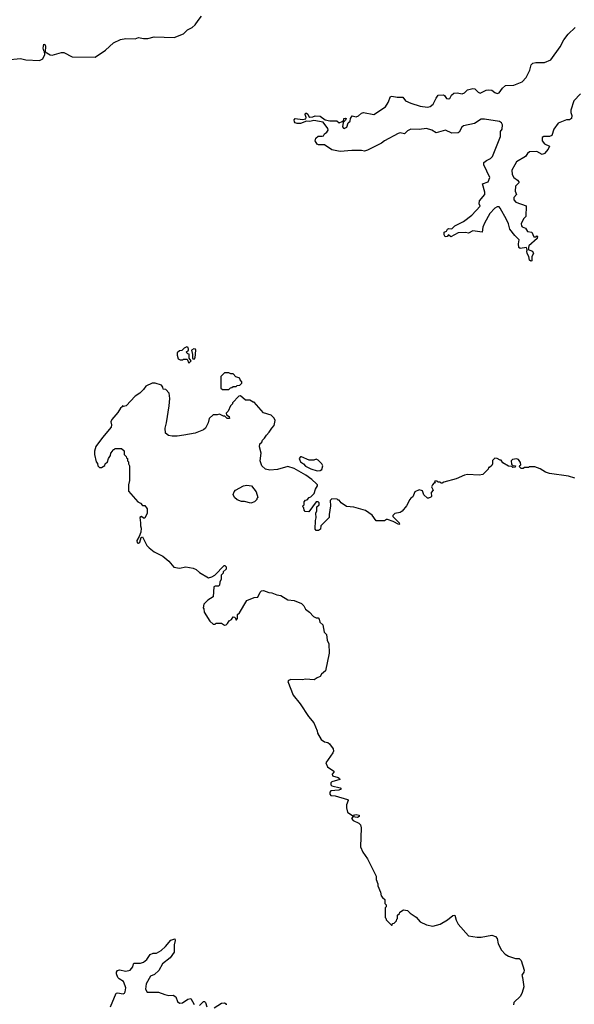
# Model space of a CAD drawing. Extents: x 2240384 to 2404287, y 351326 to 526670.
# Tile 242 of 256: x 2304756 to 2310030, y 498599 to 507955. Entities that reach past the tile are written whole.
import ezdxf

# ---------------------------------------------------------------- set-up
doc = ezdxf.new("R2010")
doc.units = 0

msp = doc.modelspace()

# ---------------------------------------------------------------- linework, layer by layer
at = {"layer": '0CON20XD'}
for points in [[(2304635, 507572.5), (2304765, 507586.7), (2304815, 507572.5), (2304945, 507567.5), (2304977.5, 507585), (2304994, 507625), (2304992.5, 507652.5), (2304985, 507660), (2304980.6, 507685), (2304985, 507722.5), (2304995, 507721.2), (2305001.9, 507705), (2305000, 507650), (2305045, 507620), (2305065, 507617.5), (2305155, 507642.5), (2305175, 507642.5), (2305255, 507602.5), (2305475, 507600), (2305573, 507667), (2305650, 507735), (2305715, 507767.5), (2305765, 507777.5), (2305855, 507772.5), (2305885, 507787.5), (2305935, 507777.5), (2305975, 507777.5), (2306035, 507792.5), (2306225, 507787.5), (2306315, 507822.5), (2306350.7, 507859.3), (2306395, 507882.5), (2306425, 507907.5), (2306453.9, 507946.1), (2306485, 507987.5)], [(2310090.3, 507249.7), (2310026, 507185), (2309996.2, 507095), (2309996.2, 507075), (2310006.7, 507045), (2310002.5, 507015), (2309985, 507002.5), (2309955, 507003.3), (2309876.4, 506973.6), (2309836.4, 506913.6), (2309815.6, 506854.4), (2309795, 506846), (2309740, 506845), (2309723.8, 506835), (2309723.3, 506805), (2309746.7, 506775), (2309793.3, 506755), (2309780.8, 506725), (2309745, 506682.5), (2309725, 506674.5), (2309675, 506703.5), (2309605, 506699.2), (2309586.2, 506685), (2309565.8, 506655), (2309481.2, 506605), (2309463.4, 506576.6), (2309436.2, 506525), (2309440, 506485), (2309454, 506455), (2309490.7, 506430.7), (2309504, 506415), (2309503.9, 506406.1), (2309470, 506375), (2309467.5, 506325), (2309481.2, 506295), (2309453.8, 506265), (2309454, 506245), (2309475, 506221.4), (2309571.2, 506185), (2309570, 506085), (2309548.3, 506061.7), (2309525.6, 506015), (2309526.5, 505996.5), (2309535, 505985.8), (2309565.5, 505975.5), (2309584, 505944), (2309626.2, 505935), (2309645, 505892.5), (2309667.5, 505892.5), (2309675, 505900), (2309680, 505895), (2309676.2, 505875), (2309596.7, 505805), (2309591.7, 505771.7), (2309632.5, 505755), (2309641.2, 505735), (2309627.5, 505705), (2309627.5, 505665), (2309615, 505660), (2309605, 505670), (2309597.5, 505705), (2309581.2, 505735), (2309577.5, 505755), (2309582.5, 505765), (2309575, 505790), (2309515, 505782.5), (2309501.4, 505791.4), (2309498.1, 505825), (2309506.7, 505865), (2309464.6, 505904.6), (2309418.1, 505965), (2309405.6, 506015), (2309385, 506056.2), (2309326.2, 506165), (2309315, 506176.7), (2309295, 506176.7), (2309273.8, 506165), (2309227.5, 506115), (2309175, 506023.3), (2309160.8, 505985), (2309155, 505937.5), (2309065, 505950), (2309025, 505926.2), (2308994.1, 505934.1), (2308925, 505928.6), (2308855, 505893.3), (2308835, 505910), (2308820, 505895), (2308802.5, 505892.5), (2308792, 505912), (2308791.2, 505935), (2308813.3, 505946.7), (2308823.3, 505965), (2308835, 505970.8), (2308865, 505968), (2308893, 505997), (2308975, 506037.5), (2309055, 506097.5), (2309135, 506182.5), (2309126.2, 506206.2), (2309129.2, 506235), (2309178.8, 506295), (2309178.8, 506315), (2309156.7, 506395), (2309210, 506415), (2309225.6, 506455), (2309169.2, 506575), (2309171.2, 506598.8), (2309195, 506616), (2309234.4, 506635.6), (2309250.8, 506655), (2309328.8, 506845), (2309328.3, 506891.7), (2309342.5, 506915), (2309346.7, 506955), (2309336.7, 506975), (2309317.3, 506987.3), (2309175, 507010.8), (2309145, 507009.2), (2309081.9, 506968.1), (2308975, 506948.1), (2308961.4, 506935), (2308935, 506886.7), (2308925, 506880.8), (2308865, 506878), (2308805, 506906), (2308715, 506879.2), (2308675.4, 506905.4), (2308625, 506920.9), (2308555, 506912.1), (2308475, 506914), (2308445, 506898), (2308415, 506871.2), (2308375, 506879.2), (2308355, 506873.1), (2308225, 506804.3), (2308198, 506782), (2308065, 506715.8), (2308035, 506705.6), (2308005, 506711.2), (2307915, 506711.5), (2307805, 506701.4), (2307725, 506720), (2307655, 506766.7), (2307597, 506767), (2307583.6, 506773.6), (2307567.5, 506805), (2307571.7, 506828.3), (2307593, 506847), (2307633, 506847), (2307645, 506852.5), (2307655, 506870), (2307677.5, 506885), (2307688.8, 506905), (2307685, 506922.5), (2307642, 506982), (2307552.6, 506997.4), (2307515, 506988.9), (2307485, 506990.6), (2307425, 506967.7), (2307395, 506969.2), (2307375.8, 506975), (2307368.2, 506985), (2307366.2, 507005), (2307374.8, 507015.2), (2307445, 507005.4), (2307477.6, 507012.4), (2307481.4, 507025), (2307470.6, 507055), (2307473.7, 507066.3), (2307485, 507068.6), (2307497.3, 507057.3), (2307505.5, 507035.5), (2307515, 507030.5), (2307545, 507031.5), (2307567.3, 507042.7), (2307615, 507037.1), (2307662.5, 507005), (2307705, 506994.4), (2307772.7, 506992.7), (2307795, 506976.7), (2307823, 506987), (2307838.3, 507001.7), (2307840, 507015), (2307855, 507020), (2307860, 507015), (2307855, 507000), (2307830.7, 506979.3), (2307826.8, 506936.8), (2307833.8, 506925), (2307842.8, 506922.8), (2307866.5, 506933.5), (2307881.2, 506975), (2307898.3, 506991.7), (2307902.3, 507017.7), (2307918.3, 507041.7), (2307956.4, 507033.6), (2307978.3, 507041.7), (2308005, 507067.5), (2308025, 507073.8), (2308125, 507056), (2308233.3, 507126.7), (2308260.3, 507169.7), (2308282.5, 507225), (2308295, 507230), (2308345, 507218), (2308398.8, 507218.8), (2308425, 507185.8), (2308475, 507162.5), (2308565, 507134.4), (2308635, 507125.6), (2308658, 507132), (2308687.8, 507152.2), (2308715, 507210), (2308735, 507236.7), (2308785, 507240.8), (2308795.7, 507235), (2308815, 507206.7), (2308835, 507202.5), (2308845, 507207.5), (2308861.8, 507238.2), (2308885, 507256.5), (2308915, 507261.1), (2308965, 507250.6), (2308985, 507260), (2309015, 507287.3), (2309065, 507302.9), (2309085, 507298.6), (2309115, 507265.8), (2309135, 507258), (2309193.1, 507286.9), (2309215, 507290), (2309246.2, 507285), (2309275, 507262), (2309295, 507254.3), (2309315, 507260.8), (2309347.5, 507305), (2309375, 507329.5), (2309455, 507334.5), (2309535, 507365.8), (2309571.9, 507405), (2309606.7, 507475), (2309620.6, 507525), (2309635, 507543.1), (2309665, 507550), (2309745, 507547.1), (2309806, 507575), (2309895, 507698.8), (2309930.8, 507765), (2309970.9, 507819.1), (2310037.5, 507882.5)], [(2306365, 504690), (2306387.5, 504715), (2306368.3, 504738.3), (2306367, 504777), (2306355, 504780), (2306340, 504795), (2306360, 504815), (2306362.5, 504825), (2306359.3, 504839.3), (2306345, 504847.5), (2306320, 504835), (2306298.3, 504811.7), (2306275, 504810), (2306255, 504790), (2306253, 504767), (2306263.8, 504733.8), (2306283, 504723), (2306305, 504722.5), (2306315, 504730), (2306348.3, 504728.3), (2306365, 504690)], [(2306415, 504730), (2306425, 504742.5), (2306431.2, 504815), (2306427.5, 504825), (2306411.2, 504828.8), (2306390, 504815), (2306400, 504775), (2306400.7, 504740.7), (2306403.3, 504733.3), (2306415, 504730)], [(2306745, 504440), (2306761.7, 504458.3), (2306775, 504460), (2306785, 504470), (2306815, 504470), (2306825, 504480), (2306848.3, 504481.7), (2306868.3, 504501.7), (2306870, 504515), (2306851.7, 504531.7), (2306848.3, 504548.3), (2306811.7, 504561.7), (2306785, 504590), (2306765, 504590), (2306745, 504600), (2306705, 504600), (2306670, 504565), (2306670, 504455), (2306685, 504440), (2306745, 504440)], [(2306317.5, 504007.5), (2306253, 503997), (2306205, 503996.7), (2306170, 504005), (2306142.5, 504025), (2306140, 504075), (2306153.3, 504125), (2306176.7, 504285), (2306182.5, 504355), (2306177.5, 504405), (2306145, 504440), (2306120, 504445), (2306117.5, 504465), (2306105, 504482.5), (2306045, 504502.5), (2306015, 504502.5), (2305957, 504473), (2305935, 504440), (2305900, 504405), (2305853.6, 504376.4), (2305770, 504285), (2305745, 504280), (2305735, 504290), (2305730, 504275), (2305715, 504262.5), (2305688.8, 504221.2), (2305631.2, 504155), (2305623.8, 504135), (2305630, 504105), (2305626.1, 504083.9), (2305542.5, 503985), (2305481.7, 503898.3), (2305467.5, 503855), (2305467.5, 503825), (2305483, 503753), (2305497, 503737), (2305500, 503715), (2305515, 503700), (2305535, 503700), (2305565, 503720), (2305570, 503735), (2305590, 503755), (2305600, 503785), (2305620, 503815), (2305623, 503837), (2305640, 503855), (2305645, 503870), (2305655, 503870), (2305665, 503880), (2305725, 503880), (2305748.3, 503858.3), (2305750, 503825), (2305770, 503805), (2305771.7, 503791.7), (2305780, 503785), (2305780, 503765), (2305790, 503755), (2305790, 503735), (2305800, 503715), (2305800, 503575), (2305790, 503535), (2305790, 503475), (2305880, 503375), (2305905, 503362.5), (2305925, 503340), (2305945, 503337.5), (2305967, 503307), (2305967.5, 503265), (2305945, 503220), (2305935, 503220), (2305915, 503233.8), (2305900, 503225), (2305906.7, 503175), (2305903.8, 503145), (2305912.5, 503125), (2305907.5, 503085), (2305893.8, 503045), (2305868.9, 503005), (2305875, 502983.8), (2305885, 502980.8), (2305899.7, 502990.3), (2305910, 503035), (2305925, 503040), (2305965, 502960), (2305987, 502937), (2306035, 502897.5), (2306118.3, 502858.3), (2306175, 502810), (2306223, 502753), (2306275, 502743.3), (2306335, 502756.7), (2306405, 502742.5), (2306435, 502730), (2306465, 502702.5), (2306553, 502653), (2306585, 502660), (2306613, 502677), (2306701.7, 502768.3), (2306708.3, 502768.3), (2306720, 502755), (2306720, 502735), (2306691.7, 502708.3), (2306690, 502695), (2306673, 502677), (2306671.7, 502638.3), (2306658.3, 502611.7), (2306657, 502583), (2306646.4, 502573.6), (2306615, 502573.3), (2306603.6, 502566.4), (2306595, 502470), (2306545, 502440), (2306508.3, 502401.7), (2306500, 502365), (2306507, 502357), (2306510, 502325), (2306565, 502240), (2306595, 502210), (2306615, 502210), (2306625, 502220), (2306675, 502220), (2306705, 502202.5), (2306720, 502205), (2306733, 502217), (2306747, 502243), (2306770, 502255), (2306785, 502280), (2306798.3, 502278.3), (2306808.3, 502268.3), (2306811.7, 502251.7), (2306818.3, 502251.7), (2306827.5, 502265), (2306828.3, 502301.7), (2306845, 502320), (2306917.5, 502435), (2306985, 502463.3), (2307020.7, 502469.3), (2307042.5, 502515), (2307055, 502527.5), (2307075, 502532.5), (2307125, 502512.5), (2307155, 502510), (2307200.7, 502490.7), (2307240, 502485), (2307305, 502443.3), (2307365, 502436.7), (2307435, 502406.7), (2307456.7, 502385), (2307475, 502352.5), (2307512.5, 502325), (2307550, 502285), (2307575, 502270), (2307595, 502270), (2307605, 502260), (2307611.7, 502231.7), (2307637.5, 502205), (2307652.5, 502135), (2307672.5, 502112.5), (2307680.7, 502060.7), (2307696.7, 502025), (2307700, 501935), (2307663.3, 501766.7), (2307627.5, 501735), (2307615, 501712.5), (2307585, 501702.5), (2307556.4, 501683.6), (2307475, 501688.8), (2307445, 501682.5), (2307335, 501686.7), (2307313.6, 501676.4), (2307307.5, 501665), (2307356.4, 501536.4), (2307423.8, 501455), (2307504.1, 501334.1), (2307552.5, 501275), (2307586.4, 501196.4), (2307587.5, 501175), (2307622.5, 501115), (2307655, 501093.3), (2307685, 501086.2), (2307702.5, 501075), (2307737.7, 501027.7), (2307741.2, 501005), (2307732.7, 500987.3), (2307666.2, 500895), (2307683.3, 500855), (2307743.3, 500815), (2307743.3, 500805), (2307728.8, 500785), (2307731.2, 500771.2), (2307785, 500753.3), (2307797.5, 500745), (2307800, 500735), (2307725, 500712), (2307716.2, 500705), (2307716.2, 500685), (2307725, 500674.2), (2307802.5, 500655), (2307812.5, 500645), (2307790, 500635), (2307715, 500627.1), (2307706.9, 500615), (2307705.6, 500595), (2307715, 500581.9), (2307755, 500579.2), (2307872.5, 500545), (2307880, 500535), (2307863.3, 500495), (2307863.3, 500465), (2307873.9, 500423.9), (2307925, 500390), (2307935, 500390), (2307940.6, 500399.4), (2307955, 500404.2), (2307983.8, 500395), (2307983.8, 500385), (2307967.3, 500372.7), (2307925, 500380), (2307912.5, 500365), (2307927.5, 500345), (2307980.7, 500320.7), (2307996.7, 500305), (2308003.3, 500275), (2307997, 500097), (2308020, 500045), (2308063, 499983), (2308146.4, 499816.4), (2308147.5, 499785), (2308162.5, 499745), (2308162.5, 499725), (2308187.5, 499665), (2308195, 499630), (2308205, 499612.5), (2308227.5, 499595), (2308228.3, 499558.3), (2308240, 499545), (2308240, 499525), (2308230, 499515), (2308230, 499425), (2308238.3, 499418.3), (2308241.7, 499401.7), (2308291.7, 499351.7), (2308298.3, 499351.7), (2308301.7, 499368.3), (2308318.3, 499371.7), (2308338.3, 499391.7), (2308341.7, 499408.3), (2308350, 499415), (2308350, 499445), (2308367, 499463), (2308370, 499475), (2308407, 499497), (2308445, 499490), (2308470, 499465), (2308526.4, 499426.4), (2308565, 499382.5), (2308623, 499353), (2308685, 499342.5), (2308755, 499360), (2308825, 499403.3), (2308875, 499443.3), (2308895, 499447.5), (2308905, 499400), (2308925, 499360), (2309025, 499250), (2309105, 499236.7), (2309145, 499237.5), (2309245, 499256.7), (2309280, 499245), (2309297.5, 499225), (2309307.5, 499175), (2309337.5, 499115), (2309372.5, 499075), (2309405, 499056.7), (2309470, 499035), (2309505, 499033.3), (2309523.3, 499015), (2309554, 498925), (2309549.2, 498905), (2309530, 498875), (2309536.7, 498855), (2309548.8, 498765), (2309535, 498710), (2309517.5, 498675), (2309453.9, 498616.1), (2309452.5, 498595)], [(2310035, 503600), (2309975, 503616.7), (2309795, 503643.3), (2309756.1, 503656.1), (2309705, 503686.7), (2309655, 503706.7), (2309605, 503707.5), (2309595, 503700), (2309555, 503700), (2309545, 503690), (2309525, 503690), (2309510, 503705), (2309511.7, 503718.3), (2309520, 503725), (2309517, 503747), (2309500, 503775), (2309481.7, 503781.7), (2309443, 503777), (2309430, 503765), (2309431.7, 503731.7), (2309445, 503720), (2309470, 503715), (2309468.3, 503701.7), (2309445, 503700), (2309435, 503710), (2309403, 503713), (2309350, 503745), (2309335, 503770), (2309325, 503770), (2309297, 503787), (2309275, 503787.5), (2309253, 503767), (2309252.5, 503735), (2309245, 503720), (2309225, 503700), (2309215, 503700), (2309210, 503685), (2309160, 503635), (2309125, 503627.5), (2309015, 503632.5), (2308985, 503626.7), (2308905, 503593.3), (2308788.3, 503561.7), (2308775, 503550), (2308765, 503550), (2308755, 503560), (2308735, 503560), (2308725, 503570), (2308705, 503570), (2308700, 503565), (2308710, 503555), (2308695, 503550), (2308680, 503535), (2308673.3, 503515), (2308687.5, 503485), (2308668.3, 503461.7), (2308672.5, 503425), (2308665, 503417.5), (2308645, 503407.5), (2308635, 503410), (2308599.3, 503439.3), (2308585, 503477.5), (2308555, 503487.5), (2308515, 503467.5), (2308495, 503420), (2308475, 503410), (2308465, 503397.5), (2308433.3, 503335), (2308394, 503286), (2308375, 503272.5), (2308325, 503264.2), (2308304, 503245), (2308304.2, 503235), (2308313.8, 503223.8), (2308364, 503175), (2308368.8, 503161.2), (2308362.5, 503157.5), (2308307.5, 503187.5), (2308253.8, 503206.2), (2308243.3, 503206.7), (2308225, 503193.8), (2308145, 503193.3), (2308107.8, 503247.8), (2308045, 503290.8), (2307935, 503323.8), (2307865, 503330), (2307813.6, 503363.6), (2307795, 503390), (2307785, 503390), (2307775, 503400), (2307725, 503402.5), (2307707.5, 503385), (2307713, 503337), (2307697.5, 503255), (2307700, 503225), (2307620, 503145), (2307616.4, 503113.6), (2307597, 503103), (2307575, 503102.5), (2307567.5, 503115), (2307570, 503195), (2307576.7, 503223.3), (2307572.5, 503265), (2307583, 503287), (2307583.3, 503325), (2307603.3, 503345), (2307602.5, 503365), (2307595, 503372.5), (2307575, 503372.5), (2307505, 503280), (2307471.7, 503281.7), (2307460, 503295), (2307458.3, 503318.3), (2307450, 503325), (2307451.7, 503338.3), (2307460, 503345), (2307460, 503375), (2307475, 503390), (2307488.3, 503391.7), (2307510, 503415), (2307525, 503420), (2307556.4, 503453.6), (2307570, 503495), (2307587.5, 503525), (2307587.5, 503535), (2307577.5, 503545), (2307534, 503585), (2307476, 503626), (2307365, 503690.6), (2307305, 503710), (2307209.3, 503680.7), (2307135, 503673.3), (2307093.9, 503683.9), (2307057.5, 503715), (2307043.3, 503765), (2307052.5, 503835), (2307037.5, 503895), (2307040, 503925), (2307058.3, 503941.7), (2307065, 503960), (2307085, 503977.5), (2307101.7, 504008.3), (2307130, 504035), (2307152.5, 504075), (2307175, 504100), (2307187, 504147), (2307175, 504170), (2307147, 504197), (2307075, 504220), (2306985, 504320), (2306975, 504320), (2306945, 504340), (2306905, 504340), (2306855, 504380), (2306841.7, 504378.3), (2306780, 504315), (2306780, 504305), (2306760, 504285), (2306740, 504235), (2306720, 504215), (2306721.7, 504201.7), (2306747.5, 504185), (2306750, 504165), (2306730, 504165), (2306708.3, 504188.3), (2306695, 504187.5), (2306656.4, 504206.4), (2306635, 504200), (2306595, 504200), (2306557.5, 504165), (2306547.5, 504125), (2306522.5, 504075), (2306503, 504057), (2306425, 504027.5), (2306317.5, 504007.5)], [(2307585, 503667.5), (2307615, 503670), (2307628.3, 503681.7), (2307637.5, 503715), (2307630, 503735), (2307595, 503770), (2307575, 503780), (2307551.7, 503768.3), (2307508.3, 503768.3), (2307435, 503800), (2307425, 503800), (2307413, 503787), (2307427.5, 503755), (2307456.2, 503736.2), (2307475, 503712.5), (2307525, 503687.5), (2307585, 503667.5)], [(2306955, 503362.5), (2306895, 503377.5), (2306865, 503377.5), (2306825, 503392.5), (2306800, 503415), (2306787.5, 503445), (2306795, 503470), (2306810, 503485), (2306885, 503526.7), (2306915, 503532.5), (2306960, 503525), (2307005, 503470), (2307020, 503415), (2307010, 503405), (2307010, 503395), (2306990, 503375), (2306955, 503362.5)], [(2305619.6, 498575), (2305674.5, 498705.5), (2305685, 498708.6), (2305741.7, 498698.3), (2305754.4, 498705.6), (2305760.9, 498719.1), (2305765.7, 498755), (2305760.8, 498775), (2305743.8, 498815), (2305701.5, 498841.5), (2305691.2, 498855), (2305677.7, 498887.7), (2305677.5, 498905), (2305685, 498920), (2305705, 498925.8), (2305765, 498913.1), (2305806.4, 498923.6), (2305832.5, 498955), (2305838, 498985), (2305845, 498990.8), (2305905, 498989.5), (2305935, 499000), (2305965.8, 499025), (2305997.7, 499072.3), (2306025, 499086.2), (2306056.1, 499086.1), (2306100.2, 499109.8), (2306142.2, 499147.8), (2306195, 499208.8), (2306231.7, 499221.7), (2306236.2, 499206.2), (2306226, 499165), (2306225, 499093.3), (2306188.2, 499041.8), (2306115, 498982.9), (2306079.1, 498920.9), (2306036.9, 498883.1), (2306000, 498865), (2305960, 498795), (2305954.2, 498744.2), (2305967.5, 498715), (2306075.4, 498715.4), (2306135, 498690.8), (2306175, 498683.8), (2306215, 498686.2), (2306240.5, 498670.5), (2306255.9, 498625.9), (2306275, 498611.2), (2306305, 498614), (2306355, 498649.4), (2306384.4, 498654.4), (2306415, 498596.2)], [(2306465, 498587.1), (2306503.6, 498626.4), (2306515, 498625.8), (2306524.2, 498615), (2306535, 498573.8)], [(2306605, 498564.5), (2306675, 498610.8), (2306703, 498613), (2306720, 498605), (2306720, 498595)]]:
    msp.add_lwpolyline(points, dxfattribs=at)

doc.saveas('drawing.dxf')
